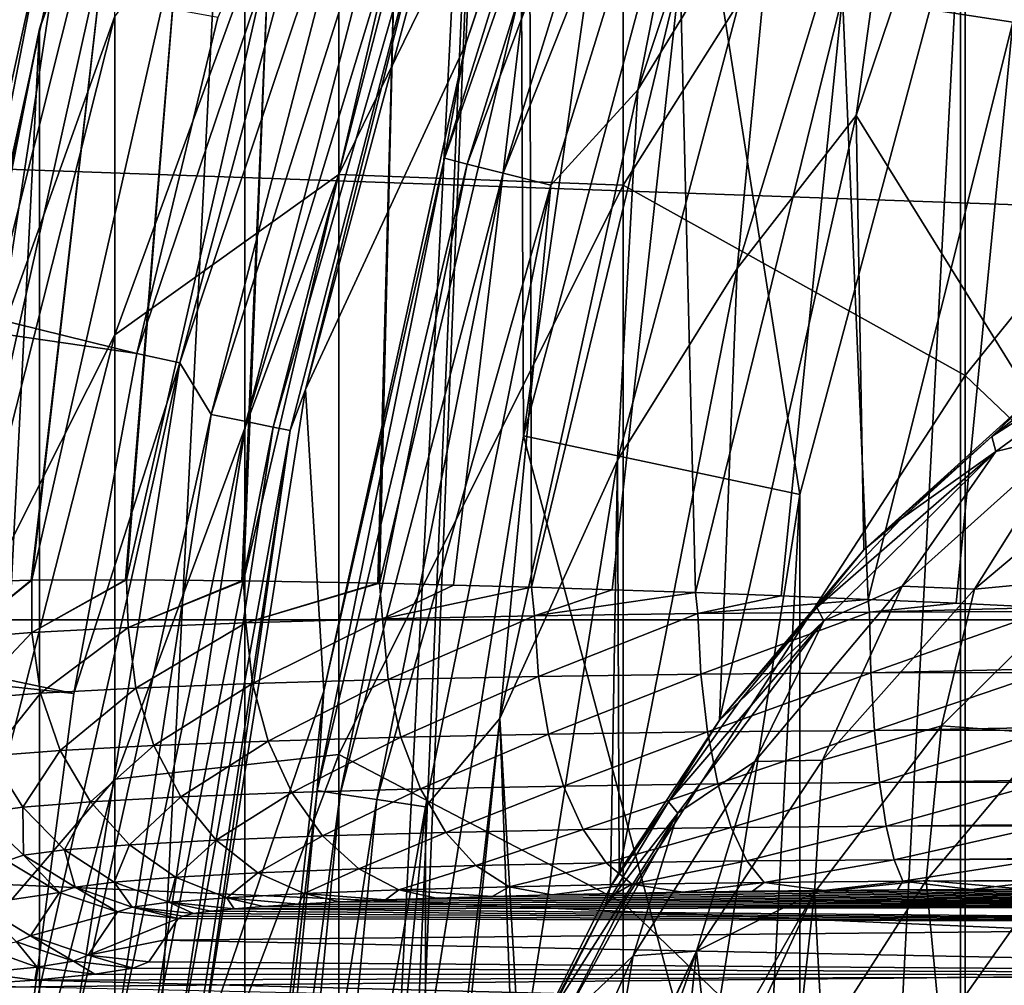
# Model space of a CAD drawing. Header units: metres. Extents: x -22 to 72, y -222 to 22.
# Tile 128 of 256: x -11.65 to -9.91, y 1.31 to 3.02. Entities that reach past the tile are written whole.
import ezdxf

# ---------------------------------------------------------------- set-up
doc = ezdxf.new("R2010")
doc.units = ezdxf.units.M
doc.layers.add('solid_509499_SW0002', color=7, linetype='CONTINUOUS')

msp = doc.modelspace()

# ---------------------------------------------------------------- linework, layer by layer
at = {"layer": 'solid_509499_SW0002'}
for points in [[(-10.759605, 2.28711, 120.443748), (-10.773621, 5.284797, 120.443748), (-10.183717, 6.34759, 120.443748)], [(-10.461612, 3.399212, 120.443748), (-10.759605, 2.28711, 120.443748), (-10.183717, 6.34759, 120.443748)], [(-11.25301, -4.167706, 120.443748), (-11.25301, 4.167706, 120.443748), (-10.773621, 5.284797, 120.443748)], [(-11.000001, 0, 120.443748), (-11.25301, -4.167706, 120.443748), (-10.773621, 5.284797, 120.443748)], [(-10.939735, 1.149869, 120.443748), (-11.000001, 0, 120.443748), (-10.773621, 5.284797, 120.443748)], [(-10.759605, 2.28711, 120.443748), (-10.939735, 1.149869, 120.443748), (-10.773621, 5.284797, 120.443748)], [(-11.444283, 2.432557, 120.188515), (-21.169548, 4.831811, 120.013718), (-21.365009, 3.877178, 120.013718)], [(-11.444283, 2.432557, 120.188515), (-11.301288, 3.028171, 120.188515), (-21.169548, 4.831811, 120.013718)], [(-9.986102, -3.244651, 158.443756), (-9.986102, 3.244651, 158.443756), (-9.592259, 4.270661, 158.443756)], [(-9.592259, -4.270661, 158.443756), (-9.986102, -3.244651, 158.443756), (-9.592259, 4.270661, 158.443756)], [(-11.616932, -3.007807, 120.443748), (-11.616932, 3.007807, 120.443748), (-11.25301, 4.167706, 120.443748)], [(-11.253026, 4.167663, 237.443756), (-11.25301, 4.167706, 120.443748), (-11.616932, 3.007807, 120.443748)], [(-11.25301, -4.167706, 120.443748), (-11.616932, -3.007807, 120.443748), (-11.25301, 4.167706, 120.443748)], [(-11.616925, 3.00783, 237.443756), (-11.253026, 4.167663, 237.443756), (-11.616932, 3.007807, 120.443748)], [(-11.483284, 3.370173, 240.922333), (-11.253026, 4.167663, 237.443756), (-11.616925, 3.00783, 237.443756)], [(-10.862012, 2.980976, 112.381531), (-10.492894, 4.09496, 112.381531), (-10.837065, 3.521176, 119.893799)], [(-10.561414, 3.870002, 112.246719), (-10.492894, 4.09496, 112.381531), (-10.862012, 2.980976, 112.381531)], [(-10.195166, 3.06629, 103.095833), (-9.828764, 4.091322, 103.095833), (-9.893401, 3.019851, 103.024078)], [(-10.198368, 3.982476, 111.808891), (-10.557328, 2.899939, 111.808891), (-10.313251, 3.299407, 111.745613)], [(-10.379222, 3.803242, 111.894188), (-10.557328, 2.899939, 111.808891), (-10.198368, 3.982476, 111.808891)], [(-22.414381, 1.961005), (-22.158175, 3.907085), (22.414381, 1.961005)], [(-22.158175, 3.907085), (22.158175, 3.907085), (22.414381, 1.961005)], [(-9.860519, 2.353395, 111.693748), (-9.820132, 3.893286, 111.693748), (-10.170828, 2.854287, 111.693748)], [(-10.064219, 3.627517, 111.706749), (-10.170828, 2.854287, 111.693748), (-9.820132, 3.893286, 111.693748)], [(-11.555908, 1.830276, 120.188515), (-21.365009, 3.877178, 120.013718), (-21.517445, 2.914736, 120.013718)], [(-11.555908, 1.830276, 120.188515), (-11.444283, 2.432557, 120.188515), (-21.365009, 3.877178, 120.013718)], [(-10.561414, 3.870002, 112.246719), (-10.862012, 2.980976, 112.381531), (-10.89955, 2.778522, 112.246719)], [(-10.561414, 3.870002, 112.246719), (-10.89955, 2.778522, 112.246719), (-10.522651, 3.855798, 112.117302)], [(-10.89955, 2.778522, 112.246719), (-10.859546, 2.768324, 112.117302), (-10.522651, 3.855798, 112.117302)], [(-10.522651, 3.855798, 112.117302), (-10.859546, 2.768324, 112.117302), (-10.461147, 3.833262, 111.998299)], [(-10.859546, 2.768324, 112.117302), (-10.796074, 2.752144, 111.998299), (-10.461147, 3.833262, 111.998299)], [(-10.461147, 3.833262, 111.998299), (-10.796074, 2.752144, 111.998299), (-10.379222, 3.803242, 111.894188)], [(-10.796074, 2.752144, 111.998299), (-10.711525, 2.730591, 111.894188), (-10.379222, 3.803242, 111.894188)], [(-10.379222, 3.803242, 111.894188), (-10.711525, 2.730591, 111.894188), (-10.557328, 2.899939, 111.808891)], [(-11.086555, 2.749767, 251.506836), (-10.583055, 3.778399, 251.781082), (-11.086555, 3.553434, 248.042725)], [(-10.583055, 2.730868, 255.251907), (-10.583055, 3.778399, 251.781082), (-11.086555, 2.749767, 251.506836)], [(-10.583055, 2.730868, 255.251907), (-9.977635, 3.687849, 255.575104), (-10.583055, 3.778399, 251.781082)], [(-9.977635, 2.393499, 259.031982), (-9.977635, 3.687849, 255.575104), (-10.583055, 2.730868, 255.251907)], [(-9.977635, 2.393499, 259.031982), (-9.276126, 3.268046, 259.392334), (-9.977635, 3.687849, 255.575104)], [(-10.064219, 3.627517, 111.706749), (-10.38146, 2.583153, 111.706749), (-10.170828, 2.854287, 111.693748)], [(-10.313251, 3.299407, 111.745613), (-10.38146, 2.583153, 111.706749), (-10.064219, 3.627517, 111.706749)], [(-11.053314, 3.591439, 120.179649), (-11.301288, 3.028171, 120.188515), (-11.444283, 2.432557, 120.188515)], [(-11.368171, 2.416379, 120.179649), (-11.053314, 3.591439, 120.179649), (-11.444283, 2.432557, 120.188515)], [(-11.019552, 3.457407, 120.150909), (-11.053314, 3.591439, 120.179649), (-11.368171, 2.416379, 120.179649)], [(-11.483284, 2.465747, 247.827454), (-11.086555, 3.553434, 248.042725), (-11.483284, 3.030469, 244.389633)], [(-11.086555, 2.749767, 251.506836), (-11.086555, 3.553434, 248.042725), (-11.483284, 2.465747, 247.827454)], [(-10.862012, 2.980976, 112.381531), (-10.837065, 3.521176, 119.893799), (-11.145761, 2.369105, 119.893799)], [(-10.883154, 3.414612, 119.970947), (-11.145761, 2.369105, 119.893799), (-10.837065, 3.521176, 119.893799)], [(19.85166, 3.454571, 0.034086), (-19.917536, 3.051926, 0.034086), (20.083797, 1.632051, 0.034086)], [(-11.312794, 2.324838, 120.150909), (-11.019552, 3.457407, 120.150909), (-11.368171, 2.416379, 120.179649)], [(-10.959442, 3.438547, 120.104256), (-11.019552, 3.457407, 120.150909), (-11.312794, 2.324838, 120.150909)], [(-11.251084, 2.312157, 120.104256), (-10.959442, 3.438547, 120.104256), (-11.312794, 2.324838, 120.150909)], [(-10.912917, 3.42395, 120.04287), (-10.959442, 3.438547, 120.104256), (-11.251084, 2.312157, 120.104256)], [(-11.203321, 2.302341, 120.04287), (-10.912917, 3.42395, 120.04287), (-11.251084, 2.312157, 120.104256)], [(-10.883154, 3.414612, 119.970947), (-10.912917, 3.42395, 120.04287), (-11.203321, 2.302341, 120.04287)], [(-11.172767, 2.296062, 119.970947), (-10.883154, 3.414612, 119.970947), (-11.203321, 2.302341, 120.04287)], [(-11.172767, 2.296062, 119.970947), (-11.145761, 2.369105, 119.893799), (-10.883154, 3.414612, 119.970947)], [(-10.759612, 2.287082, 142.577728), (-10.759605, 2.28711, 120.443748), (-10.461612, 3.399212, 120.443748)], [(-10.461637, 3.399138, 142.577728), (-10.759612, 2.287082, 142.577728), (-10.461612, 3.399212, 120.443748)], [(-10.270541, 2.183111, 143.443756), (-10.759612, 2.287082, 142.577728), (-10.461637, 3.399138, 142.577728)], [(-9.986106, 3.244641, 143.443756), (-10.270541, 2.183111, 143.443756), (-10.461637, 3.399138, 142.577728)], [(-11.769423, 2.230259, 240.848038), (-11.483284, 3.370173, 240.922333), (-11.616925, 3.00783, 237.443756)], [(-11.483284, 3.030469, 244.389633), (-11.483284, 3.370173, 240.922333), (-11.769423, 2.230259, 240.848038)], [(-10.313251, 3.299407, 111.745613), (-10.593128, 2.243855, 111.745613), (-10.38146, 2.583153, 111.706749)], [(-10.557328, 2.899939, 111.808891), (-10.593128, 2.243855, 111.745613), (-10.313251, 3.299407, 111.745613)], [(-9.276126, 1.726064, 262.813812), (-9.276126, 3.268046, 259.392334), (-9.977635, 2.393499, 259.031982)], [(-10.270543, -2.1831, 158.443756), (-10.270543, 2.1831, 158.443756), (-9.986102, 3.244651, 158.443756)], [(-9.986106, 3.244641, 143.443756), (-9.986102, 3.244651, 158.443756), (-10.270543, 2.1831, 158.443756)], [(-9.986102, -3.244651, 158.443756), (-10.270543, -2.1831, 158.443756), (-9.986102, 3.244651, 158.443756)], [(-9.986106, 3.244641, 143.443756), (-10.270543, 2.1831, 158.443756), (-10.270541, 2.183111, 143.443756)], [(-11.464709, 2.03177, 103.811752), (-11.630261, 2.03096, 104.071968), (-11.370144, 3.17924, 104.071968)], [(-11.500072, 3.168588, 104.357529), (-11.370144, 3.17924, 104.071968), (-11.630261, 2.03096, 104.071968)], [(-11.464709, 2.03177, 103.811752), (-11.370144, 3.17924, 104.071968), (-11.462492, 2.031764, 103.8088)], [(-11.370144, 3.17924, 104.071968), (-11.211506, 3.133508, 103.8088), (-11.462492, 2.031764, 103.8088)], [(-10.986887, 3.17811, 103.574371), (-11.255711, 2.030042, 103.574371), (-11.211506, 3.133508, 103.8088)], [(-11.017796, 2.025789, 103.376404), (-11.255711, 2.030042, 103.574371), (-10.986887, 3.17811, 103.574371)], [(-11.017796, 2.025789, 103.376404), (-10.986887, 3.17811, 103.574371), (-11.014886, 2.025725, 103.374344)], [(-11.014886, 2.025725, 103.374344), (-10.986887, 3.17811, 103.574371), (-10.748589, 3.146281, 103.374344)], [(-11.833675, 2.022412, 104.658592), (-11.581699, 3.160738, 104.658592), (-11.754987, 2.02778, 104.357529)], [(-11.613872, 3.153156, 104.965096), (-11.581699, 3.160738, 104.658592), (-11.833675, 2.022412, 104.658592)], [(-11.631701, 2.03094, 104.074677), (-11.754987, 2.02778, 104.357529), (-11.500072, 3.168588, 104.357529)], [(-11.581699, 3.160738, 104.658592), (-11.500072, 3.168588, 104.357529), (-11.754987, 2.02778, 104.357529)], [(-11.631701, 2.03094, 104.074677), (-11.500072, 3.168588, 104.357529), (-11.630261, 2.03096, 104.071968)], [(-11.864393, 2.015087, 104.965096), (-11.613872, 3.153156, 104.965096), (-11.833675, 2.022412, 104.658592)], [(-11.673189, 3.079724, 107.160149), (-11.613872, 3.153156, 104.965096), (-11.864393, 2.015087, 104.965096)], [(-11.014886, 2.025725, 103.374344), (-10.748589, 3.146281, 103.374344), (-10.883522, 2.022568, 103.288788)], [(-10.748589, 3.146281, 103.374344), (-10.745818, 2.018757, 103.213539), (-10.883522, 2.022568, 103.288788)], [(-10.748589, 3.146281, 103.374344), (-10.482542, 3.10874, 103.213539), (-10.745818, 2.018757, 103.213539)], [(-11.258436, 2.030079, 103.577026), (-11.462492, 2.031764, 103.8088), (-11.211506, 3.133508, 103.8088)], [(-11.255711, 2.030042, 103.574371), (-11.258436, 2.030079, 103.577026), (-11.211506, 3.133508, 103.8088)], [(-10.745818, 2.018757, 103.213539), (-10.482542, 3.10874, 103.213539), (-10.602725, 2.014298, 103.149109)], [(-10.482542, 3.10874, 103.213539), (-10.454984, 2.009192, 103.095833), (-10.602725, 2.014298, 103.149109)], [(-10.482542, 3.10874, 103.213539), (-10.195166, 3.06629, 103.095833), (-10.454984, 2.009192, 103.095833)], [(20.083797, 1.632051, 0.034086), (-19.917536, 3.051926, 0.034086), (-20.112724, 1.225081, 0.034086)], [(-10.454984, 2.009192, 103.095833), (-10.195166, 3.06629, 103.095833), (-10.303594, 2.003464, 103.054085)], [(-10.195166, 3.06629, 103.095833), (-10.149398, 1.997147, 103.024078), (-10.303594, 2.003464, 103.054085)], [(-10.195166, 3.06629, 103.095833), (-9.893401, 3.019851, 103.024078), (-10.149398, 1.997147, 103.024078)], [(-11.769423, 1.897811, 244.241272), (-11.483284, 3.030469, 244.389633), (-11.769423, 2.230259, 240.848038)], [(-11.483284, 2.465747, 247.827454), (-11.483284, 3.030469, 244.389633), (-11.769423, 1.897811, 244.241272)], [(-9.993464, 1.990268, 103.006027), (-10.149398, 1.997147, 103.024078), (-9.893401, 3.019851, 103.024078)], [(-9.993464, 1.990268, 103.006027), (-9.893401, 3.019851, 103.024078), (-9.836749, 1.982844, 103)], [(-11.616925, 3.00783, 237.443756), (-11.616932, 3.007807, 120.443748), (-11.861629, 1.817072, 120.443748)], [(-11.86162, 1.817133, 237.443756), (-11.616925, 3.00783, 237.443756), (-11.861629, 1.817072, 120.443748)], [(-11.861629, -1.817072, 120.443748), (-11.861629, 1.817072, 120.443748), (-11.616932, 3.007807, 120.443748)], [(-11.616932, -3.007807, 120.443748), (-11.861629, -1.817072, 120.443748), (-11.616932, 3.007807, 120.443748)], [(-11.769423, 2.230259, 240.848038), (-11.616925, 3.00783, 237.443756), (-11.86162, 1.817133, 237.443756)], [(-11.113219, 1.834632, 112.381531), (-10.862012, 2.980976, 112.381531), (-11.145761, 2.369105, 119.893799)], [(-10.89955, 2.778522, 112.246719), (-10.862012, 2.980976, 112.381531), (-11.113219, 1.834632, 112.381531)], [(-11.63586, 1.222978, 120.188515), (-21.517445, 2.914736, 120.013718), (-21.626549, 1.946425, 120.013718)], [(-11.63586, 1.222978, 120.188515), (-11.555908, 1.830276, 120.188515), (-21.517445, 2.914736, 120.013718)], [(-10.557328, 2.899939, 111.808891), (-10.801725, 1.785933, 111.808891), (-10.593128, 2.243855, 111.745613)], [(-10.711525, 2.730591, 111.894188), (-10.801725, 1.785933, 111.808891), (-10.557328, 2.899939, 111.808891)], [(-10.15718, 2.084845, 111.693748), (-10.170828, 2.854287, 111.693748), (-10.412615, 1.783214, 111.693748)], [(-10.38146, 2.583153, 111.706749), (-10.412615, 1.783214, 111.693748), (-10.170828, 2.854287, 111.693748)], [(-10.15718, 2.084845, 111.693748), (-9.860519, 2.353395, 111.693748), (-10.170828, 2.854287, 111.693748)], [(-10.89955, 2.778522, 112.246719), (-11.113219, 1.834632, 112.381531), (-11.125206, 1.658368, 112.246719)], [(-10.89955, 2.778522, 112.246719), (-11.125206, 1.658368, 112.246719), (-10.859546, 2.768324, 112.117302)], [(-11.125206, 1.658368, 112.246719), (-11.084373, 1.652282, 112.117302), (-10.859546, 2.768324, 112.117302)], [(-10.859546, 2.768324, 112.117302), (-11.084373, 1.652282, 112.117302), (-10.796074, 2.752144, 111.998299)], [(-11.483284, 1.678402, 251.221222), (-11.086555, 2.749767, 251.506836), (-11.483284, 2.465747, 247.827454)], [(-11.086555, 1.722272, 254.911285), (-11.086555, 2.749767, 251.506836), (-11.483284, 1.678402, 251.221222)], [(-11.086555, 1.722272, 254.911285), (-10.583055, 2.730868, 255.251907), (-11.086555, 2.749767, 251.506836)], [(-11.084373, 1.652282, 112.117302), (-11.019587, 1.642624, 111.998299), (-10.796074, 2.752144, 111.998299)], [(-10.796074, 2.752144, 111.998299), (-11.019587, 1.642624, 111.998299), (-10.711525, 2.730591, 111.894188)], [(-10.583055, 1.459589, 258.647186), (-10.583055, 2.730868, 255.251907), (-11.086555, 1.722272, 254.911285)], [(-11.019587, 1.642624, 111.998299), (-10.933288, 1.62976, 111.894188), (-10.711525, 2.730591, 111.894188)], [(-10.711525, 2.730591, 111.894188), (-10.933288, 1.62976, 111.894188), (-10.801725, 1.785933, 111.808891)], [(-10.583055, 1.459589, 258.647186), (-9.977635, 2.393499, 259.031982), (-10.583055, 2.730868, 255.251907)], [(-10.593128, 2.243855, 111.745613), (-10.590625, 1.513737, 111.706818), (-10.38146, 2.583153, 111.706749)], [(-10.38146, 2.583153, 111.706749), (-10.590625, 1.513737, 111.706818), (-10.412615, 1.783214, 111.693748)], [(-9.578815, 2.512098, 111.26992), (-9.759903, 2.41942, 111.458855), (-9.930431, 2.28567, 111.458855)], [(-9.578815, 2.512098, 111.26992), (-9.930431, 2.28567, 111.458855), (-9.923515, 2.259068, 111.26992)], [(-9.578815, 2.512098, 111.26992), (-9.923515, 2.259068, 111.26992), (-9.787194, 2.29189, 111.087891)], [(-11.769423, 1.34515, 247.605667), (-11.483284, 2.465747, 247.827454), (-11.769423, 1.897811, 244.241272)], [(-11.483284, 1.678402, 251.221222), (-11.483284, 2.465747, 247.827454), (-11.769423, 1.34515, 247.605667)], [(-11.368171, 2.416379, 120.179649), (-11.444283, 2.432557, 120.188515), (-11.555908, 1.830276, 120.188515)], [(-11.368171, 2.416379, 120.179649), (-11.555908, 1.830276, 120.188515), (-11.63586, 1.222978, 120.188515)], [(-11.558475, 1.214845, 120.179649), (-11.368171, 2.416379, 120.179649), (-11.63586, 1.222978, 120.188515)], [(-11.312794, 2.324838, 120.150909), (-11.368171, 2.416379, 120.179649), (-11.558475, 1.214845, 120.179649)], [(-9.930431, 2.28567, 111.458855), (-9.759903, 2.41942, 111.458855), (-9.860519, 2.353395, 111.693748)], [(-9.977635, 0.876833, 262.397278), (-9.977635, 2.393499, 259.031982), (-10.583055, 1.459589, 258.647186)], [(-9.977635, 0.876833, 262.397278), (-9.276126, 1.726064, 262.813812), (-9.977635, 2.393499, 259.031982)], [(-11.113219, 1.834632, 112.381531), (-11.145761, 2.369105, 119.893799), (-11.332342, 1.191077, 119.893799)], [(-11.172767, 2.296062, 119.970947), (-11.332342, 1.191077, 119.893799), (-11.145761, 2.369105, 119.893799)], [(-9.930431, 2.28567, 111.458855), (-9.860519, 2.353395, 111.693748), (-10.15718, 2.084845, 111.693748)], [(-11.489952, 1.168414, 120.150909), (-11.312794, 2.324838, 120.150909), (-11.558475, 1.214845, 120.179649)], [(-11.251084, 2.312157, 120.104256), (-11.312794, 2.324838, 120.150909), (-11.489952, 1.168414, 120.150909)], [(-11.427276, 1.16204, 120.104256), (-11.251084, 2.312157, 120.104256), (-11.489952, 1.168414, 120.150909)], [(-11.203321, 2.302341, 120.04287), (-11.251084, 2.312157, 120.104256), (-11.427276, 1.16204, 120.104256)], [(-11.378765, 1.157107, 120.04287), (-11.203321, 2.302341, 120.04287), (-11.427276, 1.16204, 120.104256)], [(-11.172767, 2.296062, 119.970947), (-11.203321, 2.302341, 120.04287), (-11.378765, 1.157107, 120.04287)], [(-11.347732, 1.153952, 119.970947), (-11.172767, 2.296062, 119.970947), (-11.378765, 1.157107, 120.04287)], [(-11.347732, 1.153952, 119.970947), (-11.332342, 1.191077, 119.893799), (-11.172767, 2.296062, 119.970947)], [(-10.939732, 1.149902, 142.577728), (-10.939735, 1.149869, 120.443748), (-10.759605, 2.28711, 120.443748)], [(-10.759612, 2.287082, 142.577728), (-10.939732, 1.149902, 142.577728), (-10.759605, 2.28711, 120.443748)], [(-10.442472, 1.097623, 143.443756), (-10.939732, 1.149902, 142.577728), (-10.759612, 2.287082, 142.577728)], [(-10.270541, 2.183111, 143.443756), (-10.442472, 1.097623, 143.443756), (-10.759612, 2.287082, 142.577728)], [(-10.090829, 2.139926, 111.458855), (-9.930431, 2.28567, 111.458855), (-10.15718, 2.084845, 111.693748)], [(-9.923515, 2.259068, 111.26992), (-9.930431, 2.28567, 111.458855), (-10.090829, 2.139926, 111.458855)], [(-9.96119, 2.015209, 110.920807), (-9.787194, 2.29189, 111.087891), (-10.089057, 2.02056, 111.087891)], [(-9.923515, 2.259068, 111.26992), (-10.089057, 2.02056, 111.087891), (-9.787194, 2.29189, 111.087891)], [(-9.96119, 2.015209, 110.920807), (-9.651068, 2.276249, 110.920807), (-9.787194, 2.29189, 111.087891)], [(-9.7556, 2.034801, 110.774811), (-9.651068, 2.276249, 110.920807), (-9.96119, 2.015209, 110.920807)], [(-9.923515, 2.259068, 111.26992), (-10.090829, 2.139926, 111.458855), (-10.240255, 1.982954, 111.458855)], [(-9.923515, 2.259068, 111.26992), (-10.240255, 1.982954, 111.458855), (-10.228264, 1.959117, 111.26992)], [(-9.923515, 2.259068, 111.26992), (-10.228264, 1.959117, 111.26992), (-10.089057, 2.02056, 111.087891)], [(-10.801725, 1.785933, 111.808891), (-10.765909, 1.166486, 111.745956), (-10.593128, 2.243855, 111.745613)], [(-10.593128, 2.243855, 111.745613), (-10.765909, 1.166486, 111.745956), (-10.605745, 1.487719, 111.709114)], [(-10.593128, 2.243855, 111.745613), (-10.605745, 1.487719, 111.709114), (-10.590625, 1.513737, 111.706818)], [(-10.270541, 2.183111, 143.443756), (-10.442471, 1.097628, 158.443756), (-10.442472, 1.097623, 143.443756)], [(-10.270541, 2.183111, 143.443756), (-10.270543, 2.1831, 158.443756), (-10.442471, 1.097628, 158.443756)], [(-10.442471, -1.097628, 158.443756), (-10.442471, 1.097628, 158.443756), (-10.270543, 2.1831, 158.443756)], [(-10.270543, -2.1831, 158.443756), (-10.442471, -1.097628, 158.443756), (-10.270543, 2.1831, 158.443756)], [(-10.240255, 1.982954, 111.458855), (-10.090829, 2.139926, 111.458855), (-10.15718, 2.084845, 111.693748)], [(-10.240255, 1.982954, 111.458855), (-10.15718, 2.084845, 111.693748), (-10.412615, 1.783214, 111.693748)], [(-11.757473, 1.928399, 104.345985), (-11.631701, 2.03094, 104.074677), (-11.630261, 2.03096, 104.071968)], [(-11.630114, 1.938387, 104.059967), (-11.757473, 1.928399, 104.345985), (-11.630261, 2.03096, 104.071968)], [(-11.757473, 1.928399, 104.345985), (-11.754987, 2.02778, 104.357529), (-11.631701, 2.03094, 104.074677)], [(-11.630114, 1.938387, 104.059967), (-11.630261, 2.03096, 104.071968), (-11.464709, 2.03177, 103.811752)], [(-11.630114, 1.938387, 104.059967), (-11.464709, 2.03177, 103.811752), (-11.462492, 2.031764, 103.8088)], [(-11.459888, 1.94755, 103.797592), (-11.630114, 1.938387, 104.059967), (-11.462492, 2.031764, 103.8088)], [(-11.459888, 1.94755, 103.797592), (-11.462492, 2.031764, 103.8088), (-11.258436, 2.030079, 103.577026)], [(-11.459888, 1.94755, 103.797592), (-11.258436, 2.030079, 103.577026), (-11.255711, 2.030042, 103.574371)], [(-11.251248, 1.955674, 103.564926), (-11.459888, 1.94755, 103.797592), (-11.255711, 2.030042, 103.574371)], [(-11.251248, 1.955674, 103.564926), (-11.255711, 2.030042, 103.574371), (-11.017796, 2.025789, 103.376404)], [(-11.251248, 1.955674, 103.564926), (-11.017796, 2.025789, 103.376404), (-11.014886, 2.025725, 103.374344)], [(-11.009477, 1.962575, 103.367317), (-11.251248, 1.955674, 103.564926), (-11.014886, 2.025725, 103.374344)], [(-11.009477, 1.962575, 103.367317), (-11.014886, 2.025725, 103.374344), (-10.883522, 2.022568, 103.288788)], [(-11.009477, 1.962575, 103.367317), (-10.883522, 2.022568, 103.288788), (-10.745818, 2.018757, 103.213539)], [(-10.019447, 1.773239, 110.774811), (-9.7556, 2.034801, 110.774811), (-9.96119, 2.015209, 110.920807)], [(-9.828553, 1.759155, 110.655289), (-9.7556, 2.034801, 110.774811), (-10.019447, 1.773239, 110.774811)], [(-10.740617, 1.968098, 103.20916), (-11.009477, 1.962575, 103.367317), (-10.745818, 2.018757, 103.213539)], [(-10.740617, 1.968098, 103.20916), (-10.745818, 2.018757, 103.213539), (-10.602725, 2.014298, 103.149109)], [(-10.740617, 1.968098, 103.20916), (-10.602725, 2.014298, 103.149109), (-10.454984, 2.009192, 103.095833)], [(-10.450977, 1.972128, 103.093773), (-10.740617, 1.968098, 103.20916), (-10.454984, 2.009192, 103.095833)], [(-10.450977, 1.972128, 103.093773), (-10.454984, 2.009192, 103.095833), (-10.303594, 2.003464, 103.054085)], [(-10.230558, 1.712292, 110.920807), (-10.089057, 2.02056, 111.087891), (-10.350177, 1.709822, 111.087891)], [(-10.228264, 1.959117, 111.26992), (-10.350177, 1.709822, 111.087891), (-10.089057, 2.02056, 111.087891)], [(-10.230558, 1.712292, 110.920807), (-9.96119, 2.015209, 110.920807), (-10.089057, 2.02056, 111.087891)], [(-10.019447, 1.773239, 110.774811), (-9.96119, 2.015209, 110.920807), (-10.230558, 1.712292, 110.920807)], [(-10.450977, 1.972128, 103.093773), (-10.303594, 2.003464, 103.054085), (-10.149398, 1.997147, 103.024078)], [(-10.147156, 1.974577, 103.023643), (-10.450977, 1.972128, 103.093773), (-10.149398, 1.997147, 103.024078)], [(-10.147156, 1.974577, 103.023643), (-10.149398, 1.997147, 103.024078), (-9.993464, 1.990268, 103.006027)], [(-10.147156, 1.974577, 103.023643), (-9.993464, 1.990268, 103.006027), (-9.836749, 1.982844, 103)], [(-10.733079, 1.86045, 103.220795), (-10.740617, 1.968098, 103.20916), (-10.450977, 1.972128, 103.093773)], [(-10.445861, 1.864446, 103.106377), (-10.733079, 1.86045, 103.220795), (-10.450977, 1.972128, 103.093773)], [(-10.445861, 1.864446, 103.106377), (-10.450977, 1.972128, 103.093773), (-10.147156, 1.974577, 103.023643)], [(-10.144572, 1.866875, 103.036827), (-10.445861, 1.864446, 103.106377), (-10.147156, 1.974577, 103.023643)], [(-10.377927, 1.815576, 111.458855), (-10.240255, 1.982954, 111.458855), (-10.412615, 1.783214, 111.693748)], [(-10.228264, 1.959117, 111.26992), (-10.240255, 1.982954, 111.458855), (-10.377927, 1.815576, 111.458855)], [(-9.836749, 1.975398, 103.000053), (-10.147156, 1.974577, 103.023643), (-9.836749, 1.982844, 103)], [(-10.144572, 1.866875, 103.036827), (-10.147156, 1.974577, 103.023643), (-9.836749, 1.975398, 103.000053)], [(-9.836749, 1.874018, 103.011986), (-10.144572, 1.866875, 103.036827), (-9.836749, 1.975398, 103.000053)], [(-22.5, 0), (-22.414381, 1.961005), (22.5, 0)], [(-22.414381, 1.961005), (22.414381, 1.961005), (22.5, 0)], [(-11.446279, 1.840075, 103.80426), (-11.459888, 1.94755, 103.797592), (-11.251248, 1.955674, 103.564926)], [(-11.23941, 1.848131, 103.57357), (-11.446279, 1.840075, 103.80426), (-11.251248, 1.955674, 103.564926)], [(-11.23941, 1.848131, 103.57357), (-11.251248, 1.955674, 103.564926), (-11.009477, 1.962575, 103.367317)], [(-10.99968, 1.854974, 103.377632), (-11.23941, 1.848131, 103.57357), (-11.009477, 1.962575, 103.367317)], [(-10.99968, 1.854974, 103.377632), (-11.009477, 1.962575, 103.367317), (-10.740617, 1.968098, 103.20916)], [(-10.733079, 1.86045, 103.220795), (-10.99968, 1.854974, 103.377632), (-10.740617, 1.968098, 103.20916)], [(-10.228264, 1.959117, 111.26992), (-10.377927, 1.815576, 111.458855), (-10.503119, 1.638671, 111.458855)], [(-10.228264, 1.959117, 111.26992), (-10.503119, 1.638671, 111.458855), (-10.486732, 1.618475, 111.26992)], [(-10.228264, 1.959117, 111.26992), (-10.486732, 1.618475, 111.26992), (-10.350177, 1.709822, 111.087891)], [(-11.68392, 0.612328, 120.188515), (-11.63586, 1.222978, 120.188515), (-21.626549, 1.946425, 120.013718)], [(-11.741319, 1.821089, 104.347961), (-11.757473, 1.928399, 104.345985), (-11.630114, 1.938387, 104.059967)], [(-11.615051, 1.830991, 104.064392), (-11.741319, 1.821089, 104.347961), (-11.630114, 1.938387, 104.059967)], [(-11.615051, 1.830991, 104.064392), (-11.630114, 1.938387, 104.059967), (-11.459888, 1.94755, 103.797592)], [(-11.446279, 1.840075, 103.80426), (-11.615051, 1.830991, 104.064392), (-11.459888, 1.94755, 103.797592)], [(-10.433961, 1.762227, 103.140869), (-10.445861, 1.864446, 103.106377), (-10.144572, 1.866875, 103.036827)], [(-10.138563, 1.764608, 103.072685), (-10.433961, 1.762227, 103.140869), (-10.144572, 1.866875, 103.036827)], [(-9.836749, 1.874018, 103.011986), (-9.836749, 1.867692, 103.013443), (-10.144572, 1.866875, 103.036827)], [(-10.138563, 1.764608, 103.072685), (-10.144572, 1.866875, 103.036827), (-9.836749, 1.867692, 103.013443)], [(-9.836749, 1.770408, 103.047371), (-10.138563, 1.764608, 103.072685), (-9.836749, 1.867692, 103.013443)], [(-11.414622, 1.738339, 103.824944), (-11.446279, 1.840075, 103.80426), (-11.23941, 1.848131, 103.57357)], [(-11.211874, 1.746234, 103.598846), (-11.414622, 1.738339, 103.824944), (-11.23941, 1.848131, 103.57357)], [(-11.211874, 1.746234, 103.598846), (-11.23941, 1.848131, 103.57357), (-10.99968, 1.854974, 103.377632)], [(-10.976892, 1.752941, 103.406792), (-11.211874, 1.746234, 103.598846), (-10.99968, 1.854974, 103.377632)], [(-10.976892, 1.752941, 103.406792), (-10.99968, 1.854974, 103.377632), (-10.733079, 1.86045, 103.220795)], [(-10.715544, 1.75831, 103.253052), (-10.976892, 1.752941, 103.406792), (-10.733079, 1.86045, 103.220795)], [(-10.715544, 1.75831, 103.253052), (-10.733079, 1.86045, 103.220795), (-10.445861, 1.864446, 103.106377)], [(-10.433961, 1.762227, 103.140869), (-10.715544, 1.75831, 103.253052), (-10.445861, 1.864446, 103.106377)], [(-11.703742, 1.719733, 104.357727), (-11.741319, 1.821089, 104.347961), (-11.615051, 1.830991, 104.064392)], [(-11.580015, 1.729437, 104.079865), (-11.703742, 1.719733, 104.357727), (-11.615051, 1.830991, 104.064392)], [(-11.580015, 1.729437, 104.079865), (-11.615051, 1.830991, 104.064392), (-11.446279, 1.840075, 103.80426)], [(-11.414622, 1.738339, 103.824944), (-11.580015, 1.729437, 104.079865), (-11.446279, 1.840075, 103.80426)], [(-11.24379, 0.668373, 112.381531), (-11.113219, 1.834632, 112.381531), (-11.332342, 1.191077, 119.893799)], [(-11.125206, 1.658368, 112.246719), (-11.113219, 1.834632, 112.381531), (-11.24379, 0.668373, 112.381531)], [(-10.503119, 1.638671, 111.458855), (-10.377927, 1.815576, 111.458855), (-10.412615, 1.783214, 111.693748)], [(-10.933288, 1.62976, 111.894188), (-10.932647, 0.651332, 111.81131), (-10.801725, 1.785933, 111.808891)], [(-10.801725, 1.785933, 111.808891), (-10.932647, 0.651332, 111.81131), (-10.906796, 0.756718, 111.799072)], [(-10.801725, 1.785933, 111.808891), (-10.906796, 0.756718, 111.799072), (-10.777944, 1.137869, 111.749649)], [(-10.801725, 1.785933, 111.808891), (-10.777944, 1.137869, 111.749649), (-10.765909, 1.166486, 111.745956)], [(-10.503119, 1.638671, 111.458855), (-10.412615, 1.783214, 111.693748), (-10.590625, 1.513737, 111.706818)], [(-10.688839, 1.666489, 103.30439), (-10.715544, 1.75831, 103.253052), (-10.433961, 1.762227, 103.140869)], [(-10.415836, 1.670287, 103.195633), (-10.688839, 1.666489, 103.30439), (-10.433961, 1.762227, 103.140869)], [(-10.415836, 1.670287, 103.195633), (-10.433961, 1.762227, 103.140869), (-10.138563, 1.764608, 103.072685)], [(-10.129411, 1.672596, 103.129517), (-10.415836, 1.670287, 103.195633), (-10.138563, 1.764608, 103.072685)], [(-10.244701, 1.477788, 110.774811), (-10.019447, 1.773239, 110.774811), (-10.230558, 1.712292, 110.920807)], [(-10.046999, 1.499343, 110.655289), (-10.019447, 1.773239, 110.774811), (-10.244701, 1.477788, 110.774811)], [(-9.836749, 1.770408, 103.047371), (-9.836749, 1.765409, 103.049751), (-10.138563, 1.764608, 103.072685)], [(-10.129411, 1.672596, 103.129517), (-10.138563, 1.764608, 103.072685), (-9.836749, 1.765409, 103.049751)], [(-9.836749, 1.676984, 103.104462), (-10.129411, 1.672596, 103.129517), (-9.836749, 1.765409, 103.049751)], [(-10.046999, 1.499343, 110.655289), (-9.828553, 1.759155, 110.655289), (-10.019447, 1.773239, 110.774811)], [(-11.36641, 1.647133, 103.858673), (-11.414622, 1.738339, 103.824944), (-11.211874, 1.746234, 103.598846)], [(-11.169937, 1.654784, 103.639572), (-11.36641, 1.647133, 103.858673), (-11.211874, 1.746234, 103.598846)], [(-11.169937, 1.654784, 103.639572), (-11.211874, 1.746234, 103.598846), (-10.976892, 1.752941, 103.406792)], [(-10.942186, 1.661285, 103.453423), (-11.169937, 1.654784, 103.639572), (-10.976892, 1.752941, 103.406792)], [(-10.942186, 1.661285, 103.453423), (-10.976892, 1.752941, 103.406792), (-10.715544, 1.75831, 103.253052)], [(-10.688839, 1.666489, 103.30439), (-10.942186, 1.661285, 103.453423), (-10.715544, 1.75831, 103.253052)], [(-9.846214, 1.481583, 110.566643), (-9.828553, 1.759155, 110.655289), (-10.046999, 1.499343, 110.655289)], [(-11.646513, 1.629109, 104.374825), (-11.703742, 1.719733, 104.357727), (-11.580015, 1.729437, 104.079865)], [(-11.526657, 1.638508, 104.105659), (-11.646513, 1.629109, 104.374825), (-11.580015, 1.729437, 104.079865)], [(-11.526657, 1.638508, 104.105659), (-11.580015, 1.729437, 104.079865), (-11.414622, 1.738339, 103.824944)], [(-11.36641, 1.647133, 103.858673), (-11.526657, 1.638508, 104.105659), (-11.414622, 1.738339, 103.824944)], [(-9.276126, -0.035402, 266.127625), (-9.276126, 1.726064, 262.813812), (-9.977635, 0.876833, 262.397278)], [(-11.646513, 1.629109, 104.374825), (-11.722708, 1.61915, 104.660004), (-11.703742, 1.719733, 104.357727)], [(-11.483284, 0.671776, 254.556519), (-11.086555, 1.722272, 254.911285), (-11.483284, 1.678402, 251.221222)], [(-11.086555, 0.47531, 258.241638), (-11.086555, 1.722272, 254.911285), (-11.483284, 0.671776, 254.556519)], [(-11.086555, 0.47531, 258.241638), (-10.583055, 1.459589, 258.647186), (-11.086555, 1.722272, 254.911285)], [(-10.453575, 1.373793, 110.920807), (-10.350177, 1.709822, 111.087891), (-10.56546, 1.365737, 111.087891)], [(-10.486732, 1.618475, 111.26992), (-10.56546, 1.365737, 111.087891), (-10.350177, 1.709822, 111.087891)], [(-10.453575, 1.373793, 110.920807), (-10.230558, 1.712292, 110.920807), (-10.350177, 1.709822, 111.087891)], [(-10.244701, 1.477788, 110.774811), (-10.230558, 1.712292, 110.920807), (-10.453575, 1.373793, 110.920807)], [(-11.769423, 0.574623, 250.926956), (-11.483284, 1.678402, 251.221222), (-11.769423, 1.34515, 247.605667)], [(-11.483284, 0.671776, 254.556519), (-11.483284, 1.678402, 251.221222), (-11.769423, 0.574623, 250.926956)], [(-9.836749, 1.676984, 103.104462), (-9.836749, 1.673372, 103.107285), (-10.129411, 1.672596, 103.129517)], [(-11.125206, 1.658368, 112.246719), (-11.24379, 0.668373, 112.381531), (-11.236051, 0.521101, 112.246719)], [(-11.125206, 1.658368, 112.246719), (-11.236051, 0.521101, 112.246719), (-11.084373, 1.652282, 112.117302)], [(-11.115576, 1.578091, 103.693825), (-11.169937, 1.654784, 103.639572), (-10.942186, 1.661285, 103.453423)], [(-10.897199, 1.584324, 103.515343), (-11.115576, 1.578091, 103.693825), (-10.942186, 1.661285, 103.453423)], [(-10.897199, 1.584324, 103.515343), (-10.942186, 1.661285, 103.453423), (-10.688839, 1.666489, 103.30439)], [(-10.654222, 1.589315, 103.372406), (-10.897199, 1.584324, 103.515343), (-10.688839, 1.666489, 103.30439)], [(-10.654222, 1.589315, 103.372406), (-10.688839, 1.666489, 103.30439), (-10.415836, 1.670287, 103.195633)], [(-10.392343, 1.592958, 103.268082), (-10.654222, 1.589315, 103.372406), (-10.415836, 1.670287, 103.195633)], [(-10.392343, 1.592958, 103.268082), (-10.415836, 1.670287, 103.195633), (-10.129411, 1.672596, 103.129517)], [(-10.117547, 1.595173, 103.204651), (-10.392343, 1.592958, 103.268082), (-10.129411, 1.672596, 103.129517)], [(-10.117547, 1.595173, 103.204651), (-10.129411, 1.672596, 103.129517), (-9.836749, 1.673372, 103.107285)], [(-9.836749, 1.598225, 103.180519), (-10.117547, 1.595173, 103.204651), (-9.836749, 1.673372, 103.107285)], [(-11.457489, 1.562491, 104.140556), (-11.526657, 1.638508, 104.105659), (-11.36641, 1.647133, 103.858673)], [(-11.303916, 1.570757, 103.903847), (-11.457489, 1.562491, 104.140556), (-11.36641, 1.647133, 103.858673)], [(-11.303916, 1.570757, 103.903847), (-11.36641, 1.647133, 103.858673), (-11.169937, 1.654784, 103.639572)], [(-11.115576, 1.578091, 103.693825), (-11.303916, 1.570757, 103.903847), (-11.169937, 1.654784, 103.639572)], [(-11.236051, 0.521101, 112.246719), (-11.194811, 0.519188, 112.117302), (-11.084373, 1.652282, 112.117302)], [(-11.084373, 1.652282, 112.117302), (-11.194811, 0.519188, 112.117302), (-11.019587, 1.642624, 111.998299)], [(-11.194811, 0.519188, 112.117302), (-11.129379, 0.516154, 111.998299), (-11.019587, 1.642624, 111.998299)], [(-11.019587, 1.642624, 111.998299), (-11.129379, 0.516154, 111.998299), (-10.933288, 1.62976, 111.894188)], [(20.083797, 1.632051, 0.034086), (-20.112724, 1.225081, 0.034086), (20.148966, -0.204, 0.034086)], [(-11.645321, 1.543945, 104.671638), (-11.722708, 1.61915, 104.660004), (-11.646513, 1.629109, 104.374825)], [(-11.572329, 1.553485, 104.398453), (-11.646513, 1.629109, 104.374825), (-11.526657, 1.638508, 104.105659)], [(-11.572329, 1.553485, 104.398453), (-11.645321, 1.543945, 104.671638), (-11.646513, 1.629109, 104.374825)], [(-11.457489, 1.562491, 104.140556), (-11.572329, 1.553485, 104.398453), (-11.526657, 1.638508, 104.105659)], [(-11.129379, 0.516154, 111.998299), (-11.04222, 0.512111, 111.894188), (-10.933288, 1.62976, 111.894188)], [(-10.933288, 1.62976, 111.894188), (-11.04222, 0.512111, 111.894188), (-10.932647, 0.651332, 111.81131)], [(-10.615178, 1.453167, 111.458855), (-10.503119, 1.638671, 111.458855), (-10.605745, 1.487719, 111.709114)], [(-10.486732, 1.618475, 111.26992), (-10.503119, 1.638671, 111.458855), (-10.615178, 1.453167, 111.458855)], [(-10.503119, 1.638671, 111.458855), (-10.590625, 1.513737, 111.706818), (-10.605745, 1.487719, 111.709114)], [(-11.645321, 1.543945, 104.671638), (-11.674429, 1.534127, 104.952789), (-11.722708, 1.61915, 104.660004)], [(-10.486732, 1.618475, 111.26992), (-10.615178, 1.453167, 111.458855), (-10.713513, 1.260038, 111.458855)], [(-10.486732, 1.618475, 111.26992), (-10.713513, 1.260038, 111.458855), (-10.693551, 1.244219, 111.26992)], [(-10.486732, 1.618475, 111.26992), (-10.693551, 1.244219, 111.26992), (-10.56546, 1.365737, 111.087891)], [(-10.844049, 1.525685, 103.589615), (-10.897199, 1.584324, 103.515343), (-10.654222, 1.589315, 103.372406)], [(-10.613324, 1.530424, 103.453888), (-10.844049, 1.525685, 103.589615), (-10.654222, 1.589315, 103.372406)], [(-10.613324, 1.530424, 103.453888), (-10.654222, 1.589315, 103.372406), (-10.392343, 1.592958, 103.268082)], [(-10.364587, 1.533885, 103.354797), (-10.613324, 1.530424, 103.453888), (-10.392343, 1.592958, 103.268082)], [(-10.364587, 1.533885, 103.354797), (-10.392343, 1.592958, 103.268082), (-10.117547, 1.595173, 103.204651)], [(-10.103532, 1.535989, 103.294548), (-10.364587, 1.533885, 103.354797), (-10.117547, 1.595173, 103.204651)], [(-9.836749, 1.598225, 103.180519), (-9.836749, 1.595918, 103.183319), (-10.117547, 1.595173, 103.204651)], [(-10.103532, 1.535989, 103.294548), (-10.117547, 1.595173, 103.204651), (-9.836749, 1.595918, 103.183319)], [(-9.836749, 1.537909, 103.271896), (-10.103532, 1.535989, 103.294548), (-9.836749, 1.595918, 103.183319)], [(-11.375773, 1.504966, 104.182907), (-11.457489, 1.562491, 104.140556), (-11.303916, 1.570757, 103.903847)], [(-11.230082, 1.512808, 103.958351), (-11.375773, 1.504966, 104.182907), (-11.303916, 1.570757, 103.903847)], [(-11.230082, 1.512808, 103.958351), (-11.303916, 1.570757, 103.903847), (-11.115576, 1.578091, 103.693825)], [(-11.051352, 1.519768, 103.759048), (-11.230082, 1.512808, 103.958351), (-11.115576, 1.578091, 103.693825)], [(-11.051352, 1.519768, 103.759048), (-11.115576, 1.578091, 103.693825), (-10.897199, 1.584324, 103.515343)], [(-10.844049, 1.525685, 103.589615), (-11.051352, 1.519768, 103.759048), (-10.897199, 1.584324, 103.515343)], [(-11.553892, 1.48738, 104.686516), (-11.645321, 1.543945, 104.671638), (-11.572329, 1.553485, 104.398453)], [(-11.484686, 1.496425, 104.42749), (-11.572329, 1.553485, 104.398453), (-11.457489, 1.562491, 104.140556)], [(-11.484686, 1.496425, 104.42749), (-11.553892, 1.48738, 104.686516), (-11.572329, 1.553485, 104.398453)], [(-11.375773, 1.504966, 104.182907), (-11.484686, 1.496425, 104.42749), (-11.457489, 1.562491, 104.140556)], [(-11.645321, 1.543945, 104.671638), (-11.581487, 1.478073, 104.953026), (-11.674429, 1.534127, 104.952789)], [(-11.553892, 1.48738, 104.686516), (-11.581487, 1.478073, 104.953026), (-11.645321, 1.543945, 104.671638)], [(-10.333876, 1.49585, 103.451706), (-10.364587, 1.533885, 103.354797), (-10.103532, 1.535989, 103.294548)], [(-10.088024, 1.497831, 103.394966), (-10.333876, 1.49585, 103.451706), (-10.103532, 1.535989, 103.294548)], [(-9.836749, 1.537909, 103.271896), (-9.836749, 1.536697, 103.274277), (-10.103532, 1.535989, 103.294548)], [(-10.088024, 1.497831, 103.394966), (-10.103532, 1.535989, 103.294548), (-9.836749, 1.536697, 103.274277)], [(-9.836749, 1.498927, 103.374207), (-10.088024, 1.497831, 103.394966), (-9.836749, 1.536697, 103.274277)], [(-11.725265, 1.456909, 107.147926), (-11.674429, 1.534127, 104.952789), (-11.581487, 1.478073, 104.953026)], [(-11.148389, 1.476018, 104.019615), (-11.230082, 1.512808, 103.958351), (-11.051352, 1.519768, 103.759048)], [(-10.98029, 1.482564, 103.832169), (-11.148389, 1.476018, 104.019615), (-11.051352, 1.519768, 103.759048)], [(-10.98029, 1.482564, 103.832169), (-11.051352, 1.519768, 103.759048), (-10.844049, 1.525685, 103.589615)], [(-10.785242, 1.488131, 103.672752), (-10.98029, 1.482564, 103.832169), (-10.844049, 1.525685, 103.589615)], [(-10.785242, 1.488131, 103.672752), (-10.844049, 1.525685, 103.589615), (-10.613324, 1.530424, 103.453888)], [(-10.568072, 1.492592, 103.545006), (-10.785242, 1.488131, 103.672752), (-10.613324, 1.530424, 103.453888)], [(-10.568072, 1.492592, 103.545006), (-10.613324, 1.530424, 103.453888), (-10.364587, 1.533885, 103.354797)], [(-10.333876, 1.49585, 103.451706), (-10.568072, 1.492592, 103.545006), (-10.364587, 1.533885, 103.354797)], [(-11.387712, 1.460619, 104.460579), (-11.484686, 1.496425, 104.42749), (-11.375773, 1.504966, 104.182907)], [(-11.285358, 1.468646, 104.230721), (-11.387712, 1.460619, 104.460579), (-11.375773, 1.504966, 104.182907)], [(-11.285358, 1.468646, 104.230721), (-11.375773, 1.504966, 104.182907), (-11.230082, 1.512808, 103.958351)], [(-11.148389, 1.476018, 104.019615), (-11.285358, 1.468646, 104.230721), (-11.230082, 1.512808, 103.958351)], [(-11.553892, 1.48738, 104.686516), (-11.478651, 1.44338, 104.954247), (-11.581487, 1.478073, 104.953026)], [(-11.452732, 1.452122, 104.703918), (-11.553892, 1.48738, 104.686516), (-11.484686, 1.496425, 104.42749)], [(-11.452732, 1.452122, 104.703918), (-11.478651, 1.44338, 104.954247), (-11.553892, 1.48738, 104.686516)], [(-11.387712, 1.460619, 104.460579), (-11.452732, 1.452122, 104.703918), (-11.484686, 1.496425, 104.42749)], [(-11.004291, 1.464662, 104.011948), (-11.148389, 1.476018, 104.019615), (-10.98029, 1.482564, 103.832169)], [(-10.913936, 1.467993, 103.916565), (-11.004291, 1.464662, 104.011948), (-10.98029, 1.482564, 103.832169)], [(-10.8154, 1.471048, 103.829086), (-10.98029, 1.482564, 103.832169), (-10.785242, 1.488131, 103.672752)], [(-10.8154, 1.471048, 103.829086), (-10.913936, 1.467993, 103.916565), (-10.98029, 1.482564, 103.832169)], [(-10.709378, 1.473804, 103.75016), (-10.8154, 1.471048, 103.829086), (-10.785242, 1.488131, 103.672752)], [(-10.709378, 1.473804, 103.75016), (-10.785242, 1.488131, 103.672752), (-10.568072, 1.492592, 103.545006)], [(-10.615178, 1.453167, 111.458855), (-10.605745, 1.487719, 111.709114), (-10.765909, 1.166486, 111.745956)], [(-10.596578, 1.476239, 103.680428), (-10.709378, 1.473804, 103.75016), (-10.568072, 1.492592, 103.545006)], [(-10.477895, 1.478331, 103.620514), (-10.596578, 1.476239, 103.680428), (-10.568072, 1.492592, 103.545006)], [(-10.477895, 1.478331, 103.620514), (-10.568072, 1.492592, 103.545006), (-10.333876, 1.49585, 103.451706)], [(-10.35442, 1.480062, 103.570961), (-10.477895, 1.478331, 103.620514), (-10.333876, 1.49585, 103.451706)], [(-10.227308, 1.481414, 103.532242), (-10.35442, 1.480062, 103.570961), (-10.333876, 1.49585, 103.451706)], [(-10.227308, 1.481414, 103.532242), (-10.333876, 1.49585, 103.451706), (-10.088024, 1.497831, 103.394966)], [(-10.046999, 1.499343, 110.655289), (-10.244701, 1.477788, 110.774811), (-10.230345, 1.21276, 110.656212)], [(-10.046999, 1.499343, 110.655289), (-10.230345, 1.21276, 110.656212), (-10.021252, 1.233292, 110.56691)], [(-10.097802, 1.482379, 103.504593), (-10.227308, 1.481414, 103.532242), (-10.088024, 1.497831, 103.394966)], [(-8.399283, 1.453065, 104.344048), (-10.227308, 1.481414, 103.532242), (-10.097802, 1.482379, 103.504593)], [(-9.967199, 1.482957, 103.488052), (-10.097802, 1.482379, 103.504593), (-10.088024, 1.497831, 103.394966)], [(-8.390615, 1.482563, 103.499336), (-10.097802, 1.482379, 103.504593), (-9.967199, 1.482957, 103.488052)], [(-8.399283, 1.453065, 104.344048), (-10.097802, 1.482379, 103.504593), (-8.390615, 1.482563, 103.499336)], [(-9.836749, 1.498927, 103.374207), (-9.836749, 1.498498, 103.37587), (-10.088024, 1.497831, 103.394966)], [(-9.967199, 1.482957, 103.488052), (-10.088024, 1.497831, 103.394966), (-9.836749, 1.498498, 103.37587)], [(-9.846214, 1.481583, 110.566643), (-10.046999, 1.499343, 110.655289), (-10.021252, 1.233292, 110.56691)], [(-9.836749, 1.483149, 103.482552), (-9.967199, 1.482957, 103.488052), (-9.836749, 1.498498, 103.37587)], [(-8.455754, 1.483001, 103.486786), (-9.967199, 1.482957, 103.488052), (-9.836749, 1.483149, 103.482552)], [(-8.455754, 1.483001, 103.486786), (-8.390615, 1.482563, 103.499336), (-9.967199, 1.482957, 103.488052)], [(-11.632729, 1.401265, 107.148148), (-11.725265, 1.456909, 107.147926), (-11.581487, 1.478073, 104.953026)], [(-11.632729, 1.401265, 107.148148), (-11.581487, 1.478073, 104.953026), (-11.478651, 1.44338, 104.954247)], [(-11.272327, 1.449119, 104.457047), (-11.387712, 1.460619, 104.460579), (-11.285358, 1.468646, 104.230721)], [(-11.158035, 1.457276, 104.223465), (-11.285358, 1.468646, 104.230721), (-11.148389, 1.476018, 104.019615)], [(-11.220354, 1.453277, 104.337967), (-11.272327, 1.449119, 104.457047), (-11.285358, 1.468646, 104.230721)], [(-11.158035, 1.457276, 104.223465), (-11.220354, 1.453277, 104.337967), (-11.285358, 1.468646, 104.230721)], [(-11.085839, 1.46108, 104.11451), (-11.158035, 1.457276, 104.223465), (-11.148389, 1.476018, 104.019615)], [(-11.004291, 1.464662, 104.011948), (-11.085839, 1.46108, 104.11451), (-11.148389, 1.476018, 104.019615)], [(-8.399283, 1.453065, 104.344048), (-11.085839, 1.46108, 104.11451), (-11.004291, 1.464662, 104.011948)], [(-8.399283, 1.453065, 104.344048), (-11.004291, 1.464662, 104.011948), (-10.913936, 1.467993, 103.916565)], [(-8.399283, 1.453065, 104.344048), (-10.913936, 1.467993, 103.916565), (-10.8154, 1.471048, 103.829086)], [(-8.399283, 1.453065, 104.344048), (-10.8154, 1.471048, 103.829086), (-10.709378, 1.473804, 103.75016)], [(-8.399283, 1.453065, 104.344048), (-10.709378, 1.473804, 103.75016), (-10.596578, 1.476239, 103.680428)], [(-8.399283, 1.453065, 104.344048), (-10.596578, 1.476239, 103.680428), (-10.477895, 1.478331, 103.620514)], [(-8.399283, 1.453065, 104.344048), (-10.477895, 1.478331, 103.620514), (-10.35442, 1.480062, 103.570961)], [(-10.244701, 1.477788, 110.774811), (-10.453575, 1.373793, 110.920807), (-10.428511, 1.154542, 110.776253)], [(-10.244701, 1.477788, 110.774811), (-10.428511, 1.154542, 110.776253), (-10.386167, 1.172023, 110.747871)], [(-10.244701, 1.477788, 110.774811), (-10.386167, 1.172023, 110.747871), (-10.274547, 1.204258, 110.680023)], [(-8.399283, 1.453065, 104.344048), (-10.35442, 1.480062, 103.570961), (-10.227308, 1.481414, 103.532242)], [(-10.244701, 1.477788, 110.774811), (-10.274547, 1.204258, 110.680023), (-10.230345, 1.21276, 110.656212)], [(-9.798519, 1.237671, 110.512123), (-9.846214, 1.481583, 110.566643), (-10.021252, 1.233292, 110.56691)], [(-11.657256, 1.390785, 107.437241), (-11.725265, 1.456909, 107.147926), (-11.632729, 1.401265, 107.148148)], [(-11.452732, 1.452122, 104.703918), (-11.371528, 1.431682, 104.956375), (-11.478651, 1.44338, 104.954247)], [(-11.34384, 1.440478, 104.704498), (-11.452732, 1.452122, 104.703918), (-11.387712, 1.460619, 104.460579)], [(-11.363133, 1.436078, 104.830482), (-11.371528, 1.431682, 104.956375), (-11.452732, 1.452122, 104.703918)], [(-11.34384, 1.440478, 104.704498), (-11.363133, 1.436078, 104.830482), (-11.452732, 1.452122, 104.703918)], [(-11.313568, 1.444839, 104.579605), (-11.34384, 1.440478, 104.704498), (-11.387712, 1.460619, 104.460579)], [(-11.272327, 1.449119, 104.457047), (-11.313568, 1.444839, 104.579605), (-11.387712, 1.460619, 104.460579)], [(-8.40789, 1.423393, 105.193748), (-11.313568, 1.444839, 104.579605), (-11.272327, 1.449119, 104.457047)], [(-8.399283, 1.453065, 104.344048), (-11.272327, 1.449119, 104.457047), (-11.220354, 1.453277, 104.337967)], [(-8.399283, 1.453065, 104.344048), (-8.40789, 1.423393, 105.193748), (-11.272327, 1.449119, 104.457047)], [(-8.399283, 1.453065, 104.344048), (-11.220354, 1.453277, 104.337967), (-11.158035, 1.457276, 104.223465)], [(-8.399283, 1.453065, 104.344048), (-11.158035, 1.457276, 104.223465), (-11.085839, 1.46108, 104.11451)], [(-10.583055, -0.030042, 261.952484), (-10.583055, 1.459589, 258.647186), (-11.086555, 0.47531, 258.241638)], [(-10.713513, 1.260038, 111.458855), (-10.615178, 1.453167, 111.458855), (-10.765909, 1.166486, 111.745956)], [(-10.583055, -0.030042, 261.952484), (-9.977635, 0.876833, 262.397278), (-10.583055, 1.459589, 258.647186)], [(-11.530416, 1.366768, 107.14933), (-11.632729, 1.401265, 107.148148), (-11.478651, 1.44338, 104.954247)], [(-11.530416, 1.366768, 107.14933), (-11.478651, 1.44338, 104.954247), (-11.371528, 1.431682, 104.956375)], [(-11.397347, 1.39342, 106.05204), (-11.530416, 1.366768, 107.14933), (-11.371528, 1.431682, 104.956375)], [(-8.40789, 1.423393, 105.193748), (-11.397347, 1.39342, 106.05204), (-11.371528, 1.431682, 104.956375)], [(-8.40789, 1.423393, 105.193748), (-11.371528, 1.431682, 104.956375), (-11.363133, 1.436078, 104.830482)], [(-8.40789, 1.423393, 105.193748), (-11.363133, 1.436078, 104.830482), (-11.34384, 1.440478, 104.704498)], [(-8.40789, 1.423393, 105.193748), (-11.34384, 1.440478, 104.704498), (-11.313568, 1.444839, 104.579605)], [(-8.40789, 1.423393, 105.193748), (-8.39501, 1.331845, 107.815338), (-11.397347, 1.39342, 106.05204)], [(-11.556475, 1.356123, 107.451424), (-11.657256, 1.390785, 107.437241), (-11.632729, 1.401265, 107.148148)], [(-11.556475, 1.356123, 107.451424), (-11.632729, 1.401265, 107.148148), (-11.530416, 1.366768, 107.14933)], [(-11.72225, 1.335454, 108.034546), (-11.718262, 1.380318, 107.721413), (-11.620783, 1.345618, 107.748169)], [(-11.620783, 1.345618, 107.748169), (-11.718262, 1.380318, 107.721413), (-11.657256, 1.390785, 107.437241)], [(-11.620783, 1.345618, 107.748169), (-11.657256, 1.390785, 107.437241), (-11.556475, 1.356123, 107.451424)], [(-11.397347, 1.39342, 106.05204), (-11.4231, 1.355029, 107.151428), (-11.530416, 1.366768, 107.14933)], [(-11.397347, 1.39342, 106.05204), (-8.39501, 1.331845, 107.815338), (-11.4231, 1.355029, 107.151428)], [(-11.450799, 1.344004, 107.467148), (-11.556475, 1.356123, 107.451424), (-11.530416, 1.366768, 107.14933)], [(-11.450799, 1.344004, 107.467148), (-11.530416, 1.366768, 107.14933), (-11.4231, 1.355029, 107.151428)], [(-10.56546, 1.365737, 111.087891), (-10.730708, 0.995015, 111.087891), (-10.626037, 1.006859, 110.921425)], [(-10.693551, 1.244219, 111.26992), (-10.730708, 0.995015, 111.087891), (-10.56546, 1.365737, 111.087891)], [(-10.453575, 1.373793, 110.920807), (-10.626037, 1.006859, 110.921425), (-10.619199, 1.014666, 110.916344)], [(-10.453575, 1.373793, 110.920807), (-10.56546, 1.365737, 111.087891), (-10.626037, 1.006859, 110.921425)], [(-10.453575, 1.373793, 110.920807), (-10.619199, 1.014666, 110.916344), (-10.556208, 1.075272, 110.868927)], [(-10.453575, 1.373793, 110.920807), (-10.556208, 1.075272, 110.868927), (-10.479311, 1.128472, 110.812035)], [(-10.453575, 1.373793, 110.920807), (-10.479311, 1.128472, 110.812035), (-10.428511, 1.154542, 110.776253)], [(-11.625359, 1.322749, 108.075806), (-11.72225, 1.335454, 108.034546), (-11.620783, 1.345618, 107.748169)], [(-11.625359, 1.322749, 108.075806), (-11.620783, 1.345618, 107.748169), (-11.518639, 1.333182, 107.777039)], [(-11.518639, 1.333182, 107.777039), (-11.620783, 1.345618, 107.748169), (-11.556475, 1.356123, 107.451424)], [(-11.518639, 1.333182, 107.777039), (-11.556475, 1.356123, 107.451424), (-11.450799, 1.344004, 107.467148)], [(-11.518639, 1.333182, 107.777039), (-11.450799, 1.344004, 107.467148), (-8.39501, 1.331845, 107.815338)], [(-11.450799, 1.344004, 107.467148), (-11.4231, 1.355029, 107.151428), (-8.39501, 1.331845, 107.815338)], [(-11.625359, 1.322749, 108.075806), (-11.768476, 1.312902, 108.357796), (-11.72225, 1.335454, 108.034546)], [(-11.625359, 1.322749, 108.075806), (-11.518639, 1.333182, 107.777039), (-8.39501, 1.331845, 107.815338)], [(-11.625359, 1.322749, 108.075806), (-8.39501, 1.331845, 107.815338), (-8.409058, 1.240058, 110.443748)], [(-11.625359, 1.322749, 108.075806), (-8.409058, 1.240058, 110.443748), (-11.768476, 1.312902, 108.357796)]]:
    msp.add_3dface(points, dxfattribs=at)

doc.saveas('drawing.dxf')
